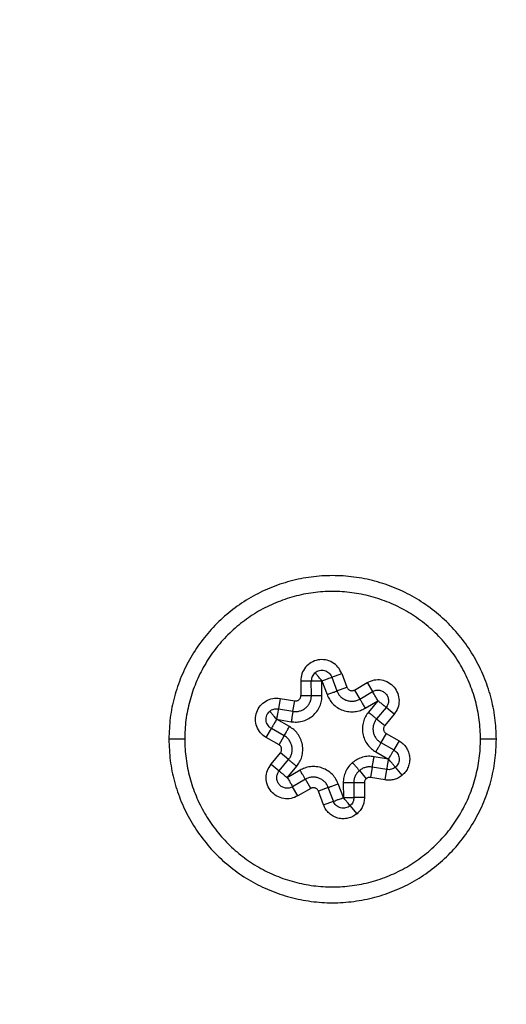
# Model space of a CAD drawing. Header units: millimetres. Extents: x 226 to 954, y 75 to 822.
# Tile 99 of 127: x 579 to 588, y 712 to 730. Entities that reach past the tile are written whole.
import ezdxf

# ---------------------------------------------------------------- set-up
doc = ezdxf.new("R2010")
doc.units = ezdxf.units.MM

msp = doc.modelspace()

# ---------------------------------------------------------------- linework, layer by layer
at = {"color": 179, "linetype": 'Continuous', "lineweight": 25}
for p, q in [((584.89, 717.784), (585.077, 717.853)), ((584.89, 717.784), (584.987, 717.521)), ((585.077, 717.853), (585.175, 717.591)), ((584.302, 717.712), (584.502, 717.713)), ((584.302, 717.712), (584.304, 717.432)), ((584.504, 717.433), (584.502, 717.713)), ((584.704, 717.434), (584.702, 717.714)), ((584.702, 717.714), (584.8, 717.452)), ((584.987, 717.521), (585.175, 717.591)), ((585.319, 717.539), (585.56, 717.681)), ((585.319, 717.539), (585.42, 717.367)), ((585.56, 717.681), (585.662, 717.508)), ((583.911, 717.379), (583.878, 717.182)), ((583.911, 717.379), (584.187, 717.332)), ((584.304, 717.432), (584.504, 717.433)), ((585.42, 717.367), (585.662, 717.508)), ((583.878, 717.182), (584.154, 717.135)), ((584.154, 717.135), (584.187, 717.332)), ((585.521, 717.194), (585.763, 717.336)), ((585.763, 717.336), (585.584, 717.12)), ((585.917, 717.208), (585.738, 716.993)), ((586.071, 717.081), (585.917, 717.208)), ((583.844, 716.985), (584.12, 716.938)), ((584.088, 716.846), (583.844, 716.985)), ((585.738, 716.993), (585.892, 716.865)), ((586.071, 717.081), (585.892, 716.865)), ((583.647, 716.637), (583.745, 716.811)), ((583.989, 716.673), (583.745, 716.811)), ((583.89, 716.499), (583.647, 716.637)), ((583.89, 716.499), (583.989, 716.673)), ((585.92, 716.714), (585.821, 716.541)), ((585.92, 716.714), (586.163, 716.576)), ((585.821, 716.541), (586.064, 716.402)), ((586.163, 716.576), (586.064, 716.402)), ((583.739, 716.132), (583.917, 716.348)), ((584.072, 716.22), (583.917, 716.348)), ((585.965, 716.228), (585.689, 716.275)), ((585.722, 716.367), (585.965, 716.228)), ((583.739, 716.132), (583.893, 716.005)), ((583.893, 716.005), (584.072, 716.22)), ((584.047, 715.877), (584.226, 716.093)), ((585.656, 716.078), (585.622, 715.881)), ((585.932, 716.031), (585.656, 716.078)), ((586.225, 715.924), (586.095, 716.076)), ((584.289, 716.019), (584.047, 715.877)), ((585.411, 716.011), (585.541, 715.858)), ((585.899, 715.834), (585.622, 715.881)), ((585.899, 715.834), (585.932, 716.031)), ((584.39, 715.846), (584.148, 715.705)), ((584.249, 715.532), (584.148, 715.705)), ((584.491, 715.674), (584.249, 715.532)), ((584.491, 715.674), (584.39, 715.846)), ((584.823, 715.692), (584.635, 715.622)), ((584.92, 715.429), (584.823, 715.692)), ((585.108, 715.499), (585.01, 715.761)), ((585.106, 715.779), (585.108, 715.499)), ((585.506, 715.782), (585.306, 715.78)), ((585.306, 715.78), (585.308, 715.5)), ((585.506, 715.782), (585.508, 715.502)), ((584.733, 715.36), (584.635, 715.622)), ((585.508, 715.502), (585.308, 715.5)), ((584.733, 715.36), (584.92, 715.429)), ((585.367, 715.194), (585.237, 715.347))]:
    msp.add_line(p, q, dxfattribs=at)
at = {"color": 8, "linetype": 'Continuous', "lineweight": 25}
for p, q in [((582.111, 716.607), (581.805, 716.607)), ((588.005, 716.607), (587.699, 716.607))]:
    msp.add_line(p, q, dxfattribs=at)
at = {"color": 179, "linetype": 'Continuous', "lineweight": 25}
for points, knots in [([(541.271, 726.7), (541.293, 726.829), (541.445, 727.697), (541.816, 729.287), (542.384, 731.452), (543.046, 733.576), (543.789, 735.659), (544.617, 737.709), (545.535, 739.736), (546.542, 741.735), (547.639, 743.701), (548.818, 745.62), (550.076, 747.488), (551.403, 749.29), (552.796, 751.025), (554.25, 752.691), (555.772, 754.296), (557.368, 755.845), (559.038, 757.336), (560.778, 758.764), (562.578, 760.118), (564.432, 761.395), (566.328, 762.586), (568.259, 763.69), (570.223, 764.708), (572.226, 765.644), (574.279, 766.501), (576.379, 767.277), (578.522, 767.968), (580.692, 768.569), (582.885, 769.078), (585.085, 769.492), (587.287, 769.812), (589.487, 770.038), (591.694, 770.18), (593.168, 770.198), (593.905, 770.207)], [0, 0, 0, 0, 0.0053022, 0.0357078, 0.0661134, 0.095976, 0.1258387, 0.1557014, 0.1855641, 0.2159697, 0.2463753, 0.2767808, 0.3071864, 0.337592, 0.3674547, 0.3973174, 0.4271801, 0.4570427, 0.4874483, 0.5178539, 0.5482595, 0.578665, 0.6090706, 0.6389333, 0.668796, 0.6986587, 0.7285214, 0.7589269, 0.7893325, 0.8197381, 0.8501437, 0.8805492, 0.9104119, 0.9402746, 0.9701373, 1, 1, 1, 1]), ([(645.178, 716.607), (645.174, 717.092), (645.166, 718.076), (645.1, 719.573), (644.989, 721.109), (644.825, 722.684), (644.609, 724.288), (644.335, 725.919), (644.001, 727.574), (643.602, 729.263), (643.158, 730.891), (642.676, 732.457), (642.163, 733.955), (641.592, 735.47), (640.959, 736.998), (640.262, 738.538), (639.513, 740.055), (638.714, 741.548), (637.867, 743.013), (636.954, 744.477), (635.974, 745.936), (634.945, 747.359), (633.869, 748.745), (632.748, 750.092), (631.563, 751.419), (630.313, 752.724), (628.999, 754.003), (627.62, 755.252), (626.177, 756.465), (624.67, 757.64), (623.1, 758.771), (621.47, 759.855), (619.781, 760.887), (618.034, 761.863), (616.233, 762.778), (614.38, 763.629), (612.48, 764.412), (610.534, 765.123), (608.548, 765.76), (606.526, 766.317), (604.472, 766.794), (602.392, 767.188), (600.289, 767.496), (598.17, 767.717), (596.04, 767.851), (593.905, 767.895), (591.769, 767.851), (589.639, 767.717), (587.521, 767.496), (585.418, 767.188), (583.337, 766.794), (581.284, 766.317), (579.261, 765.76), (577.275, 765.123), (575.33, 764.412), (573.429, 763.629), (571.577, 762.778), (569.776, 761.863), (568.029, 760.887), (566.34, 759.855), (564.709, 758.771), (563.14, 757.64), (561.633, 756.465), (560.19, 755.252), (558.811, 754.003), (557.496, 752.724), (556.247, 751.419), (555.062, 750.092), (553.941, 748.745), (552.843, 747.331), (551.774, 745.849), (550.741, 744.302), (549.784, 742.749), (548.9, 741.194), (548.086, 739.643), (547.299, 738.008), (546.548, 736.293), (545.842, 734.5), (545.22, 732.728), (544.673, 730.971), (544.199, 729.232), (543.795, 727.514), (543.458, 725.83), (543.185, 724.182), (542.972, 722.58), (542.814, 721.025), (542.707, 719.518), (542.643, 718.049), (542.635, 717.083), (542.631, 716.607)], [0, 0, 0, 0, 0.009039, 0.018334, 0.027893, 0.037722, 0.047828, 0.05803, 0.068512, 0.079278, 0.090336, 0.09995, 0.109779, 0.119827, 0.130096, 0.140586, 0.1513, 0.161607, 0.172115, 0.182823, 0.19373, 0.204835, 0.215534, 0.226408, 0.237454, 0.248671, 0.260055, 0.271602, 0.283309, 0.29517, 0.30718, 0.319334, 0.331624, 0.344044, 0.356587, 0.369244, 0.382006, 0.394865, 0.407811, 0.420835, 0.433925, 0.447072, 0.460264, 0.47349, 0.48674, 0.500001, 0.513261, 0.526511, 0.539737, 0.552929, 0.566076, 0.579166, 0.59219, 0.605136, 0.617995, 0.630757, 0.643414, 0.655957, 0.668377, 0.680667, 0.692821, 0.704831, 0.716692, 0.728399, 0.739946, 0.75133, 0.762547, 0.773594, 0.784467, 0.795166, 0.806938, 0.818487, 0.829811, 0.84091, 0.851785, 0.862435, 0.8747, 0.886658, 0.898311, 0.909664, 0.92092, 0.931875, 0.942533, 0.952903, 0.962989, 0.972626, 0.982002, 0.991125, 1, 1, 1, 1]), ([(542.81, 716.607), (542.814, 717.09), (542.822, 718.071), (542.888, 719.562), (542.999, 721.093), (543.161, 722.663), (543.378, 724.261), (543.65, 725.886), (543.983, 727.536), (544.38, 729.219), (544.823, 730.842), (545.304, 732.401), (545.814, 733.895), (546.384, 735.404), (547.014, 736.927), (547.709, 738.461), (548.455, 739.974), (549.252, 741.461), (550.096, 742.921), (551.006, 744.38), (551.982, 745.834), (553.008, 747.252), (554.08, 748.633), (555.197, 749.975), (556.378, 751.298), (557.623, 752.599), (558.933, 753.873), (560.307, 755.117), (561.745, 756.327), (563.247, 757.497), (564.811, 758.625), (566.435, 759.705), (568.119, 760.733), (569.86, 761.705), (571.654, 762.617), (573.501, 763.466), (575.395, 764.246), (577.333, 764.955), (579.312, 765.588), (581.327, 766.144), (583.374, 766.62), (585.448, 767.012), (587.543, 767.319), (589.654, 767.539), (591.777, 767.672), (593.905, 767.717), (596.033, 767.672), (598.155, 767.539), (600.267, 767.319), (602.362, 767.012), (604.435, 766.62), (606.482, 766.144), (608.497, 765.588), (610.476, 764.955), (612.415, 764.246), (614.309, 763.466), (616.155, 762.617), (617.95, 761.705), (619.691, 760.733), (621.374, 759.705), (622.999, 758.625), (624.563, 757.497), (626.064, 756.327), (627.503, 755.117), (628.877, 753.873), (630.187, 752.599), (631.432, 751.298), (632.613, 749.975), (633.729, 748.633), (634.824, 747.224), (635.889, 745.748), (636.918, 744.205), (637.872, 742.658), (638.753, 741.109), (639.564, 739.563), (640.348, 737.934), (641.097, 736.224), (641.8, 734.437), (642.42, 732.672), (642.965, 730.921), (643.437, 729.188), (643.841, 727.476), (644.176, 725.798), (644.448, 724.155), (644.66, 722.559), (644.818, 721.01), (644.924, 719.508), (644.988, 718.044), (644.996, 717.081), (645, 716.607)], [0, 0, 0, 0, 0.009039, 0.018334, 0.027893, 0.037722, 0.047828, 0.05803, 0.068512, 0.079278, 0.090336, 0.09995, 0.109779, 0.119827, 0.130096, 0.140586, 0.1513, 0.161607, 0.172115, 0.182823, 0.19373, 0.204835, 0.215534, 0.226408, 0.237454, 0.248671, 0.260055, 0.271602, 0.283309, 0.29517, 0.30718, 0.319334, 0.331624, 0.344044, 0.356587, 0.369244, 0.382006, 0.394865, 0.407811, 0.420835, 0.433925, 0.447072, 0.460264, 0.47349, 0.48674, 0.500001, 0.513261, 0.526511, 0.539737, 0.552929, 0.566076, 0.579166, 0.59219, 0.605136, 0.617995, 0.630757, 0.643414, 0.655957, 0.668377, 0.680667, 0.692821, 0.704831, 0.716692, 0.728399, 0.739946, 0.75133, 0.762547, 0.773594, 0.784467, 0.795166, 0.806938, 0.818487, 0.829811, 0.84091, 0.851785, 0.862435, 0.8747, 0.886658, 0.898311, 0.909664, 0.92092, 0.931875, 0.942533, 0.952903, 0.962989, 0.972626, 0.982002, 0.991125, 1, 1, 1, 1]), ([(552.027, 757.703), (543.932, 749.454), (538.453, 738.997), (534.104, 716.296), (535.33, 704.554), (544.276, 683.241), (551.797, 674.142), (571.047, 661.346), (582.348, 657.932), (593.905, 657.932)], [0, 0, 0, 0, 0.25, 0.25, 0.5, 0.5, 0.75, 0.75, 1, 1, 1, 1]), ([(593.905, 658.107), (582.395, 658.107), (571.139, 661.503), (551.96, 674.235), (544.461, 683.289), (535.524, 704.505), (534.285, 716.196), (538.573, 738.813), (544.007, 749.239), (552.048, 757.475)], [0, 0, 0, 0, 0.25, 0.25, 0.5, 0.5, 0.75, 0.75, 1, 1, 1, 1]), ([(633.127, 716.607), (633.123, 717.022), (633.115, 717.865), (633.051, 719.148), (632.944, 720.47), (632.786, 721.828), (632.573, 723.223), (632.302, 724.652), (631.967, 726.114), (631.578, 727.553), (631.139, 728.964), (630.652, 730.344), (630.1, 731.741), (629.478, 733.152), (628.787, 734.563), (628.025, 735.972), (627.192, 737.373), (626.279, 738.77), (625.316, 740.114), (624.308, 741.403), (623.262, 742.634), (622.144, 743.843), (620.956, 745.024), (619.696, 746.173), (618.365, 747.284), (616.964, 748.35), (615.496, 749.367), (613.961, 750.329), (612.453, 751.179), (610.985, 751.926), (609.568, 752.577), (608.114, 753.176), (606.626, 753.72), (605.106, 754.206), (603.559, 754.633), (601.988, 754.998), (600.397, 755.299), (598.789, 755.535), (597.168, 755.704), (595.538, 755.806), (593.905, 755.84), (592.271, 755.806), (590.642, 755.704), (589.021, 755.535), (587.413, 755.299), (585.821, 754.998), (584.25, 754.633), (582.703, 754.206), (581.184, 753.72), (579.696, 753.176), (578.242, 752.577), (576.825, 751.926), (575.357, 751.179), (573.849, 750.329), (572.314, 749.367), (570.845, 748.35), (569.445, 747.284), (568.114, 746.173), (566.854, 745.024), (565.665, 743.843), (564.548, 742.634), (563.501, 741.403), (562.487, 740.106), (561.513, 738.745), (560.586, 737.323), (559.741, 735.896), (558.975, 734.47), (558.289, 733.059), (557.679, 731.665), (557.139, 730.294), (556.663, 728.939), (556.229, 727.544), (555.843, 726.114), (555.508, 724.652), (555.236, 723.223), (555.024, 721.828), (554.866, 720.47), (554.759, 719.148), (554.695, 717.865), (554.687, 717.022), (554.683, 716.607)], [0, 0, 0, 0, 0.010105, 0.02053, 0.031285, 0.04238, 0.053823, 0.065625, 0.077793, 0.090336, 0.101898, 0.113772, 0.125962, 0.13847, 0.1513, 0.164215, 0.177443, 0.190983, 0.204834, 0.217694, 0.230804, 0.244163, 0.257764, 0.271601, 0.285667, 0.299955, 0.314454, 0.329153, 0.344042, 0.356584, 0.369241, 0.382004, 0.394863, 0.40781, 0.420833, 0.433924, 0.447071, 0.460263, 0.47349, 0.486739, 0.5, 0.513261, 0.52651, 0.539737, 0.552929, 0.566076, 0.579167, 0.59219, 0.605137, 0.617996, 0.630759, 0.643416, 0.655958, 0.670847, 0.685546, 0.700045, 0.714333, 0.728399, 0.742236, 0.755837, 0.769196, 0.782306, 0.795166, 0.809265, 0.823043, 0.836497, 0.849627, 0.862434, 0.874699, 0.886657, 0.898311, 0.909664, 0.922207, 0.934375, 0.946177, 0.95762, 0.968715, 0.97947, 0.989895, 1, 1, 1, 1]), ([(555.004, 716.607), (555.008, 717.018), (555.016, 717.854), (555.079, 719.128), (555.186, 720.438), (555.342, 721.785), (555.553, 723.169), (555.822, 724.586), (556.154, 726.036), (556.54, 727.463), (556.976, 728.863), (557.459, 730.232), (558.007, 731.617), (558.624, 733.016), (559.309, 734.416), (560.064, 735.813), (560.891, 737.203), (561.796, 738.588), (562.751, 739.921), (563.751, 741.199), (564.788, 742.42), (565.897, 743.619), (567.076, 744.791), (568.325, 745.931), (569.645, 747.032), (571.034, 748.09), (572.491, 749.099), (574.013, 750.053), (575.598, 750.947), (577.243, 751.774), (578.943, 752.531), (580.694, 753.211), (582.491, 753.811), (584.226, 754.297), (585.888, 754.683), (587.466, 754.982), (589.061, 755.216), (590.669, 755.383), (592.285, 755.485), (593.905, 755.518), (595.525, 755.485), (597.141, 755.383), (598.748, 755.216), (600.344, 754.982), (601.922, 754.683), (603.583, 754.297), (605.318, 753.811), (607.116, 753.211), (608.867, 752.531), (610.567, 751.774), (612.211, 750.947), (613.796, 750.053), (615.319, 749.099), (616.775, 748.09), (618.164, 747.032), (619.484, 745.931), (620.734, 744.791), (621.913, 743.619), (623.021, 742.42), (624.059, 741.199), (625.065, 739.913), (626.031, 738.564), (626.951, 737.153), (627.789, 735.738), (628.548, 734.324), (629.229, 732.924), (629.834, 731.542), (630.369, 730.182), (630.841, 728.838), (631.272, 727.455), (631.655, 726.036), (631.987, 724.586), (632.257, 723.169), (632.467, 721.785), (632.624, 720.438), (632.73, 719.128), (632.794, 717.854), (632.802, 717.018), (632.805, 716.607)], [0, 0, 0, 0, 0.010105, 0.02053, 0.031285, 0.04238, 0.053824, 0.065625, 0.077794, 0.090336, 0.101899, 0.113773, 0.125962, 0.138471, 0.1513, 0.164216, 0.177444, 0.190984, 0.204835, 0.217695, 0.230806, 0.244164, 0.257765, 0.271602, 0.285669, 0.299956, 0.314455, 0.329155, 0.344043, 0.359108, 0.374335, 0.389709, 0.405214, 0.420833, 0.433924, 0.447071, 0.460263, 0.473489, 0.486739, 0.5, 0.513261, 0.526511, 0.539737, 0.552929, 0.566076, 0.579167, 0.594786, 0.610291, 0.625665, 0.640892, 0.655957, 0.670845, 0.685545, 0.700044, 0.714331, 0.728398, 0.742235, 0.755836, 0.769195, 0.782305, 0.795165, 0.809265, 0.823042, 0.836496, 0.849627, 0.862433, 0.874699, 0.886657, 0.89831, 0.909664, 0.922206, 0.934375, 0.946176, 0.95762, 0.968715, 0.97947, 0.989895, 1, 1, 1, 1]), ([(588.005, 716.607), (588, 716.742), (587.989, 717.012), (587.907, 717.411), (587.777, 717.796), (587.597, 718.161), (587.371, 718.499), (587.103, 718.805), (586.797, 719.073), (586.459, 719.299), (586.095, 719.479), (585.709, 719.609), (585.311, 719.689), (584.905, 719.715), (584.499, 719.689), (584.1, 719.609), (583.715, 719.479), (583.35, 719.299), (583.012, 719.073), (582.707, 718.805), (582.438, 718.499), (582.213, 718.161), (582.032, 717.796), (581.903, 717.411), (581.82, 717.012), (581.81, 716.742), (581.805, 716.607)], [0, 0, 0, 0, 0.041667, 0.083333, 0.125, 0.166667, 0.208333, 0.25, 0.291667, 0.333333, 0.375, 0.416667, 0.458333, 0.5, 0.541667, 0.583333, 0.625, 0.666667, 0.708333, 0.75, 0.791667, 0.833333, 0.875, 0.916667, 0.958333, 1, 1, 1, 1]), ([(586.719, 714.473), (586.809, 714.556), (586.989, 714.721), (587.215, 715.011), (587.404, 715.326), (587.55, 715.663), (587.65, 716.017), (587.704, 716.38), (587.709, 716.747), (587.667, 717.112), (587.577, 717.468), (587.442, 717.81), (587.263, 718.131), (587.044, 718.425), (586.788, 718.689), (586.5, 718.917), (586.185, 719.106), (585.848, 719.251), (585.495, 719.352), (585.131, 719.405), (584.764, 719.411), (584.399, 719.369), (584.043, 719.279), (583.702, 719.143), (583.379, 718.967), (583.187, 718.815), (583.091, 718.74)], [0, 0, 0, 0, 0.041667, 0.083333, 0.125, 0.166667, 0.208333, 0.25, 0.291667, 0.333333, 0.375, 0.416667, 0.458333, 0.5, 0.541667, 0.583333, 0.625, 0.666667, 0.708333, 0.75, 0.791667, 0.833333, 0.875, 0.916667, 0.958333, 1, 1, 1, 1]), ([(583.091, 718.74), (583.001, 718.657), (582.821, 718.492), (582.595, 718.202), (582.406, 717.887), (582.26, 717.55), (582.159, 717.196), (582.106, 716.833), (582.1, 716.466), (582.143, 716.101), (582.232, 715.745), (582.368, 715.403), (582.546, 715.082), (582.766, 714.788), (583.021, 714.524), (583.309, 714.296), (583.624, 714.107), (583.962, 713.962), (584.315, 713.861), (584.678, 713.808), (585.046, 713.802), (585.41, 713.844), (585.767, 713.934), (586.108, 714.07), (586.43, 714.247), (586.622, 714.398), (586.719, 714.473)], [0, 0, 0, 0, 0.041667, 0.083333, 0.125, 0.166667, 0.208333, 0.25, 0.291667, 0.333333, 0.375, 0.416667, 0.458333, 0.5, 0.541667, 0.583333, 0.625, 0.666667, 0.708333, 0.75, 0.791667, 0.833333, 0.875, 0.916667, 0.958333, 1, 1, 1, 1]), ([(585.077, 717.853), (585.056, 717.895), (585.015, 717.979), (584.903, 718.069), (584.771, 718.117), (584.629, 718.116), (584.496, 718.066), (584.388, 717.974), (584.315, 717.851), (584.307, 717.758), (584.302, 717.712)], [0, 0, 0, 0, 0.125, 0.25, 0.375, 0.5, 0.625, 0.75, 0.875, 1, 1, 1, 1]), ([(584.573, 717.867), (584.585, 717.876), (584.611, 717.895), (584.657, 717.911), (584.705, 717.916), (584.753, 717.91), (584.798, 717.892), (584.837, 717.864), (584.87, 717.828), (584.883, 717.798), (584.89, 717.784)], [0, 0, 0, 0, 0.125, 0.25, 0.375, 0.499999, 0.625001, 0.75, 0.875, 1, 1, 1, 1]), ([(584.573, 717.867), (584.562, 717.856), (584.541, 717.836), (584.519, 717.798), (584.505, 717.757), (584.503, 717.727), (584.502, 717.713)], [0, 0, 0, 0, 0.25, 0.499999, 0.749999, 1, 1, 1, 1]), ([(584.702, 717.714), (584.692, 717.726), (584.672, 717.749), (584.64, 717.787), (584.612, 717.82), (584.592, 717.843), (584.581, 717.857), (584.575, 717.863), (584.573, 717.866), (584.572, 717.866), (584.573, 717.867), (584.573, 717.867), (584.573, 717.867)], [0, 0, 0, 0, 0.151389, 0.288866, 0.499467, 0.652767, 0.759536, 0.883083, 0.942432, 0.97135, 0.991231, 1, 1, 1, 1]), ([(584.702, 717.714), (584.727, 717.723), (584.776, 717.742), (584.838, 717.765), (584.881, 717.781), (584.887, 717.783), (584.89, 717.784)], [0, 0, 0, 0, 0.250001, 0.499985, 0.749969, 1, 1, 1, 1]), ([(585.56, 717.681), (585.603, 717.7), (585.688, 717.739), (585.831, 717.738), (585.964, 717.691), (586.074, 717.6), (586.145, 717.478), (586.17, 717.339), (586.149, 717.197), (586.097, 717.12), (586.071, 717.081)], [0, 0, 0, 0, 0.125, 0.249999, 0.375, 0.5, 0.625, 0.75, 0.875, 1, 1, 1, 1]), ([(584.502, 717.713), (584.505, 717.713), (584.511, 717.713), (584.557, 717.713), (584.623, 717.714), (584.676, 717.714), (584.702, 717.714)], [0, 0, 0, 0, 0.2500302, 0.5000147, 0.7499995, 1, 1, 1, 1]), ([(585.175, 717.591), (585.178, 717.584), (585.183, 717.571), (585.198, 717.554), (585.215, 717.54), (585.234, 717.531), (585.256, 717.526), (585.278, 717.525), (585.299, 717.53), (585.312, 717.536), (585.319, 717.539)], [0, 0, 0, 0, 0.125001, 0.250002, 0.374999, 0.499999, 0.625001, 0.75, 0.875002, 1, 1, 1, 1]), ([(585.662, 717.508), (585.683, 717.518), (585.725, 717.538), (585.797, 717.537), (585.864, 717.513), (585.918, 717.468), (585.954, 717.407), (585.967, 717.337), (585.956, 717.267), (585.93, 717.228), (585.917, 717.208)], [0, 0, 0, 0, 0.125, 0.2500005, 0.3750005, 0.5000001, 0.625, 0.7500002, 0.8750004, 1, 1, 1, 1]), ([(583.647, 716.637), (583.608, 716.664), (583.532, 716.718), (583.462, 716.843), (583.436, 716.982), (583.46, 717.122), (583.53, 717.245), (583.638, 717.336), (583.771, 717.388), (583.864, 717.382), (583.911, 717.379)], [0, 0, 0, 0, 0.125, 0.25, 0.375, 0.5, 0.625, 0.75, 0.875, 1, 1, 1, 1]), ([(584.154, 717.135), (584.176, 717.133), (584.219, 717.128), (584.284, 717.14), (584.345, 717.164), (584.4, 717.201), (584.445, 717.248), (584.479, 717.305), (584.5, 717.367), (584.503, 717.411), (584.504, 717.433)], [0, 0, 0, 0, 0.125, 0.25, 0.375, 0.5, 0.625, 0.75, 0.875, 1, 1, 1, 1]), ([(584.187, 717.332), (584.194, 717.332), (584.209, 717.33), (584.231, 717.334), (584.251, 717.342), (584.269, 717.354), (584.284, 717.37), (584.296, 717.389), (584.303, 717.41), (584.304, 717.424), (584.304, 717.432)], [0, 0, 0, 0, 0.1249982, 0.2499972, 0.3749984, 0.4999989, 0.6250003, 0.7500005, 0.8749995, 1, 1, 1, 1]), ([(584.504, 717.433), (584.507, 717.433), (584.512, 717.433), (584.546, 717.433), (584.563, 717.433)], [0, 0, 0, 0, 0.500048, 1, 1, 1, 1]), ([(584.528, 717.05), (584.556, 717.077), (584.611, 717.13), (584.665, 717.229), (584.699, 717.332), (584.702, 717.401), (584.704, 717.434)], [0, 0, 0, 0, 0.2659098, 0.5248738, 0.7709746, 1, 1, 1, 1]), ([(584.563, 717.433), (584.583, 717.433), (584.624, 717.434), (584.677, 717.434), (584.704, 717.434)], [0, 0, 0, 0, 0.499984, 1, 1, 1, 1]), ([(584.8, 717.452), (584.824, 717.461), (584.873, 717.479), (584.935, 717.502), (584.979, 717.518), (584.984, 717.52), (584.987, 717.521)], [0, 0, 0, 0, 0.250001, 0.499985, 0.749969, 1, 1, 1, 1]), ([(584.8, 717.452), (584.813, 717.421), (584.841, 717.358), (584.908, 717.274), (584.995, 717.202), (585.099, 717.151), (585.212, 717.124), (585.324, 717.125), (585.43, 717.148), (585.491, 717.179), (585.521, 717.194)], [0, 0, 0, 0, 0.114513, 0.237563, 0.367045, 0.5, 0.632955, 0.762436, 0.885487, 1, 1, 1, 1]), ([(584.987, 717.521), (584.996, 717.501), (585.014, 717.461), (585.056, 717.411), (585.107, 717.37), (585.167, 717.341), (585.231, 717.326), (585.297, 717.325), (585.361, 717.337), (585.4, 717.357), (585.42, 717.367)], [0, 0, 0, 0, 0.125, 0.25, 0.375, 0.500001, 0.625001, 0.749999, 0.875, 1, 1, 1, 1]), ([(585.42, 717.367), (585.422, 717.364), (585.425, 717.359), (585.448, 717.319), (585.481, 717.262), (585.508, 717.217), (585.521, 717.194)], [0, 0, 0, 0, 0.250031, 0.500015, 0.75, 1, 1, 1, 1]), ([(585.763, 717.336), (585.749, 717.359), (585.723, 717.404), (585.689, 717.461), (585.666, 717.501), (585.663, 717.506), (585.662, 717.508)], [0, 0, 0, 0, 0.25, 0.499985, 0.749969, 1, 1, 1, 1]), ([(583.715, 717.137), (583.726, 717.146), (583.75, 717.163), (583.791, 717.179), (583.834, 717.187), (583.863, 717.183), (583.878, 717.182)], [0, 0, 0, 0, 0.250001, 0.499999, 0.750003, 1, 1, 1, 1]), ([(583.878, 717.182), (583.877, 717.179), (583.876, 717.173), (583.868, 717.127), (583.857, 717.062), (583.849, 717.011), (583.844, 716.985)], [0, 0, 0, 0, 0.250031, 0.500015, 0.75, 1, 1, 1, 1]), ([(585.917, 717.208), (585.914, 717.21), (585.91, 717.214), (585.874, 717.244), (585.823, 717.286), (585.783, 717.319), (585.763, 717.336)], [0, 0, 0, 0, 0.250031, 0.500014, 0.749998, 1, 1, 1, 1]), ([(583.745, 716.811), (583.732, 716.82), (583.705, 716.838), (583.675, 716.875), (583.653, 716.919), (583.643, 716.966), (583.644, 717.014), (583.657, 717.061), (583.68, 717.104), (583.703, 717.126), (583.715, 717.137)], [0, 0, 0, 0, 0.125, 0.249999, 0.374999, 0.499999, 0.625, 0.75, 0.874999, 1, 1, 1, 1]), ([(583.715, 717.137), (583.716, 717.135), (583.719, 717.132), (583.734, 717.114), (583.754, 717.091), (583.782, 717.058), (583.814, 717.02), (583.834, 716.997), (583.844, 716.985)], [0, 0, 0, 0, 0.239422, 0.346125, 0.49985, 0.71056, 0.84827, 1, 1, 1, 1]), ([(583.844, 716.985), (583.831, 716.962), (583.805, 716.916), (583.773, 716.859), (583.75, 716.819), (583.747, 716.814), (583.745, 716.811)], [0, 0, 0, 0, 0.25, 0.499985, 0.749969, 1, 1, 1, 1]), ([(584.154, 717.135), (584.153, 717.132), (584.153, 717.128), (584.148, 717.104), (584.144, 717.078), (584.139, 717.047), (584.131, 717.001), (584.125, 716.963), (584.12, 716.938)], [0, 0, 0, 0, 0.239477, 0.368377, 0.50001, 0.631637, 0.76055, 1, 1, 1, 1]), ([(584.12, 716.938), (584.153, 716.934), (584.222, 716.927), (584.329, 716.943), (584.435, 716.981), (584.497, 717.027), (584.528, 717.05)], [0, 0, 0, 0, 0.229027, 0.475127, 0.734092, 1, 1, 1, 1]), ([(585.584, 717.12), (585.564, 717.093), (585.523, 717.038), (585.484, 716.937), (585.465, 716.826), (585.473, 716.711), (585.507, 716.6), (585.564, 716.502), (585.636, 716.423), (585.694, 716.385), (585.722, 716.367)], [0, 0, 0, 0, 0.114513, 0.237563, 0.367045, 0.5, 0.632954, 0.762436, 0.885487, 1, 1, 1, 1]), ([(585.584, 717.12), (585.604, 717.104), (585.645, 717.07), (585.696, 717.028), (585.731, 716.998), (585.736, 716.995), (585.738, 716.993)], [0, 0, 0, 0, 0.250002, 0.499986, 0.749969, 1, 1, 1, 1]), ([(585.738, 716.993), (585.725, 716.975), (585.7, 716.94), (585.677, 716.878), (585.667, 716.813), (585.672, 716.747), (585.691, 716.684), (585.723, 716.626), (585.766, 716.577), (585.803, 716.553), (585.821, 716.541)], [0, 0, 0, 0, 0.125, 0.25, 0.375, 0.5, 0.625, 0.75, 0.874999, 1, 1, 1, 1]), ([(583.989, 716.673), (583.99, 716.675), (583.993, 716.68), (584.016, 716.721), (584.049, 716.778), (584.075, 716.824), (584.088, 716.846)], [0, 0, 0, 0, 0.250031, 0.500015, 0.75, 1, 1, 1, 1]), ([(584.226, 716.093), (584.245, 716.12), (584.286, 716.175), (584.326, 716.276), (584.344, 716.387), (584.337, 716.503), (584.303, 716.613), (584.246, 716.711), (584.174, 716.791), (584.116, 716.828), (584.088, 716.846)], [0, 0, 0, 0, 0.114513, 0.237563, 0.367045, 0.5, 0.632954, 0.762436, 0.885487, 1, 1, 1, 1]), ([(585.892, 716.865), (585.888, 716.859), (585.879, 716.847), (585.872, 716.827), (585.868, 716.805), (585.87, 716.783), (585.876, 716.762), (585.887, 716.743), (585.901, 716.726), (585.914, 716.718), (585.92, 716.714)], [0, 0, 0, 0, 0.125001, 0.25, 0.375, 0.500001, 0.625001, 0.750001, 0.875001, 1, 1, 1, 1]), ([(542.631, 716.607), (542.635, 716.121), (542.643, 715.137), (542.71, 713.64), (542.821, 712.104), (542.984, 710.529), (543.201, 708.925), (543.475, 707.294), (543.808, 705.639), (544.207, 703.951), (544.652, 702.322), (545.134, 700.757), (545.646, 699.258), (546.218, 697.743), (546.851, 696.215), (547.548, 694.675), (548.297, 693.158), (549.096, 691.665), (549.943, 690.2), (550.856, 688.736), (551.835, 687.277), (552.865, 685.854), (553.941, 684.468), (555.062, 683.122), (556.247, 681.794), (557.496, 680.489), (558.811, 679.21), (560.19, 677.962), (561.633, 676.748), (563.14, 675.573), (564.709, 674.442), (566.34, 673.358), (568.029, 672.326), (569.776, 671.35), (571.577, 670.435), (573.429, 669.584), (575.33, 668.801), (577.275, 668.09), (579.261, 667.454), (581.284, 666.896), (583.337, 666.419), (585.418, 666.025), (587.521, 665.717), (589.639, 665.496), (591.769, 665.363), (593.905, 665.318), (596.04, 665.363), (598.17, 665.496), (600.289, 665.717), (602.392, 666.025), (604.472, 666.419), (606.526, 666.896), (608.548, 667.454), (610.534, 668.09), (612.48, 668.801), (614.38, 669.584), (616.233, 670.435), (618.034, 671.35), (619.781, 672.326), (621.47, 673.358), (623.1, 674.442), (624.67, 675.573), (626.177, 676.748), (627.62, 677.962), (628.999, 679.21), (630.313, 680.489), (631.563, 681.794), (632.748, 683.122), (633.869, 684.468), (634.967, 685.882), (636.036, 687.364), (637.068, 688.911), (638.026, 690.464), (638.91, 692.019), (639.723, 693.57), (640.511, 695.205), (641.262, 696.921), (641.968, 698.713), (642.59, 700.485), (643.136, 702.242), (643.61, 703.981), (644.015, 705.699), (644.352, 707.383), (644.625, 709.032), (644.838, 710.633), (644.996, 712.188), (645.102, 713.695), (645.167, 715.164), (645.175, 716.13), (645.178, 716.607)], [0, 0, 0, 0, 0.009039, 0.018334, 0.027893, 0.037722, 0.047828, 0.05803, 0.068512, 0.079278, 0.090336, 0.09995, 0.109779, 0.119827, 0.130096, 0.140586, 0.1513, 0.161607, 0.172115, 0.182823, 0.19373, 0.204835, 0.215534, 0.226408, 0.237454, 0.248671, 0.260055, 0.271602, 0.283309, 0.29517, 0.30718, 0.319334, 0.331624, 0.344044, 0.356587, 0.369244, 0.382006, 0.394865, 0.407811, 0.420835, 0.433925, 0.447072, 0.460264, 0.47349, 0.48674, 0.500001, 0.513261, 0.526511, 0.539737, 0.552929, 0.566076, 0.579166, 0.59219, 0.605136, 0.617995, 0.630757, 0.643414, 0.655957, 0.668377, 0.680667, 0.692821, 0.704831, 0.716692, 0.728399, 0.739946, 0.75133, 0.762547, 0.773594, 0.784467, 0.795166, 0.806938, 0.818487, 0.829811, 0.84091, 0.851785, 0.862435, 0.8747, 0.886658, 0.898311, 0.909664, 0.92092, 0.931875, 0.942533, 0.952903, 0.962989, 0.972626, 0.982002, 0.991125, 1, 1, 1, 1]), ([(645, 716.607), (644.996, 716.123), (644.988, 715.142), (644.921, 713.651), (644.811, 712.12), (644.648, 710.55), (644.432, 708.952), (644.159, 707.327), (643.827, 705.677), (643.429, 703.995), (642.986, 702.372), (642.506, 700.812), (641.995, 699.318), (641.426, 697.809), (640.795, 696.286), (640.101, 694.752), (639.354, 693.239), (638.558, 691.752), (637.714, 690.292), (636.804, 688.833), (635.828, 687.379), (634.802, 685.961), (633.729, 684.58), (632.613, 683.238), (631.432, 681.915), (630.187, 680.614), (628.877, 679.34), (627.503, 678.096), (626.064, 676.887), (624.563, 675.716), (622.999, 674.589), (621.374, 673.509), (619.691, 672.48), (617.95, 671.508), (616.155, 670.596), (614.309, 669.747), (612.415, 668.967), (610.476, 668.258), (608.497, 667.625), (606.482, 667.069), (604.435, 666.594), (602.362, 666.201), (600.267, 665.894), (598.155, 665.674), (596.033, 665.541), (593.905, 665.497), (591.777, 665.541), (589.654, 665.674), (587.543, 665.894), (585.448, 666.201), (583.374, 666.594), (581.327, 667.069), (579.312, 667.625), (577.333, 668.258), (575.395, 668.967), (573.501, 669.747), (571.654, 670.596), (569.86, 671.508), (568.119, 672.48), (566.435, 673.509), (564.811, 674.589), (563.247, 675.716), (561.745, 676.887), (560.307, 678.096), (558.933, 679.34), (557.623, 680.614), (556.378, 681.915), (555.197, 683.238), (554.08, 684.58), (552.986, 685.989), (551.92, 687.465), (550.891, 689.008), (549.937, 690.555), (549.056, 692.104), (548.246, 693.651), (547.461, 695.28), (546.712, 696.989), (546.009, 698.776), (545.389, 700.541), (544.845, 702.292), (544.372, 704.025), (543.969, 705.737), (543.634, 707.415), (543.361, 709.058), (543.149, 710.654), (542.992, 712.203), (542.885, 713.705), (542.821, 715.169), (542.813, 716.132), (542.81, 716.607)], [0, 0, 0, 0, 0.009039, 0.018334, 0.027893, 0.037722, 0.047828, 0.05803, 0.068512, 0.079278, 0.090336, 0.09995, 0.109779, 0.119827, 0.130096, 0.140586, 0.1513, 0.161607, 0.172115, 0.182823, 0.19373, 0.204835, 0.215534, 0.226408, 0.237454, 0.248671, 0.260055, 0.271602, 0.283309, 0.29517, 0.30718, 0.319334, 0.331624, 0.344044, 0.356587, 0.369244, 0.382006, 0.394865, 0.407811, 0.420835, 0.433925, 0.447072, 0.460264, 0.47349, 0.48674, 0.500001, 0.513261, 0.526511, 0.539737, 0.552929, 0.566076, 0.579166, 0.59219, 0.605136, 0.617995, 0.630757, 0.643414, 0.655957, 0.668377, 0.680667, 0.692821, 0.704831, 0.716692, 0.728399, 0.739946, 0.75133, 0.762547, 0.773594, 0.784467, 0.795166, 0.806938, 0.818487, 0.829811, 0.84091, 0.851785, 0.862435, 0.8747, 0.886658, 0.898311, 0.909664, 0.92092, 0.931875, 0.942533, 0.952903, 0.962989, 0.972626, 0.982002, 0.991125, 1, 1, 1, 1]), ([(554.683, 716.607), (554.687, 716.192), (554.695, 715.348), (554.759, 714.065), (554.866, 712.743), (555.024, 711.385), (555.236, 709.99), (555.508, 708.561), (555.843, 707.099), (556.232, 705.66), (556.671, 704.249), (557.157, 702.869), (557.71, 701.472), (558.332, 700.061), (559.023, 698.65), (559.784, 697.241), (560.618, 695.84), (561.531, 694.443), (562.494, 693.099), (563.501, 691.81), (564.548, 690.579), (565.665, 689.371), (566.854, 688.189), (568.114, 687.04), (569.445, 685.93), (570.845, 684.863), (572.314, 683.846), (573.849, 682.884), (575.357, 682.034), (576.825, 681.288), (578.242, 680.636), (579.696, 680.037), (581.184, 679.493), (582.703, 679.007), (584.25, 678.58), (585.821, 678.215), (587.413, 677.914), (589.021, 677.679), (590.642, 677.509), (592.271, 677.407), (593.905, 677.373), (595.538, 677.407), (597.168, 677.509), (598.789, 677.679), (600.397, 677.914), (601.988, 678.215), (603.559, 678.58), (605.106, 679.007), (606.626, 679.493), (608.114, 680.037), (609.568, 680.636), (610.985, 681.288), (612.453, 682.034), (613.961, 682.884), (615.496, 683.846), (616.964, 684.863), (618.365, 685.93), (619.696, 687.04), (620.956, 688.189), (622.144, 689.371), (623.262, 690.579), (624.308, 691.81), (625.322, 693.107), (626.297, 694.468), (627.224, 695.891), (628.069, 697.317), (628.835, 698.743), (629.521, 700.154), (630.131, 701.548), (630.671, 702.919), (631.147, 704.274), (631.58, 705.669), (631.967, 707.099), (632.302, 708.561), (632.573, 709.99), (632.786, 711.385), (632.944, 712.743), (633.051, 714.065), (633.115, 715.348), (633.123, 716.192), (633.127, 716.607)], [0, 0, 0, 0, 0.010105, 0.02053, 0.031285, 0.04238, 0.053823, 0.065625, 0.077793, 0.090336, 0.101898, 0.113772, 0.125962, 0.13847, 0.1513, 0.164215, 0.177443, 0.190983, 0.204834, 0.217694, 0.230804, 0.244163, 0.257764, 0.271601, 0.285667, 0.299955, 0.314454, 0.329153, 0.344042, 0.356584, 0.369241, 0.382004, 0.394863, 0.40781, 0.420833, 0.433924, 0.447071, 0.460263, 0.47349, 0.486739, 0.5, 0.513261, 0.52651, 0.539737, 0.552929, 0.566076, 0.579167, 0.59219, 0.605137, 0.617996, 0.630759, 0.643416, 0.655958, 0.670847, 0.685546, 0.700045, 0.714333, 0.728399, 0.742236, 0.755837, 0.769196, 0.782306, 0.795166, 0.809265, 0.823043, 0.836497, 0.849627, 0.862434, 0.874699, 0.886657, 0.898311, 0.909664, 0.922207, 0.934375, 0.946177, 0.95762, 0.968715, 0.97947, 0.989895, 1, 1, 1, 1]), ([(632.805, 716.607), (632.802, 716.195), (632.794, 715.359), (632.73, 714.086), (632.624, 712.775), (632.467, 711.428), (632.257, 710.044), (631.987, 708.627), (631.655, 707.177), (631.269, 705.75), (630.833, 704.351), (630.351, 702.982), (629.803, 701.596), (629.186, 700.197), (628.501, 698.797), (627.746, 697.4), (626.919, 696.01), (626.014, 694.625), (625.059, 693.292), (624.059, 692.014), (623.021, 690.793), (621.913, 689.594), (620.734, 688.422), (619.484, 687.282), (618.164, 686.181), (616.775, 685.123), (615.319, 684.114), (613.796, 683.16), (612.211, 682.267), (610.567, 681.439), (608.867, 680.682), (607.116, 680.002), (605.318, 679.402), (603.583, 678.916), (601.922, 678.53), (600.344, 678.231), (598.748, 677.998), (597.141, 677.83), (595.525, 677.729), (593.905, 677.695), (592.285, 677.729), (590.669, 677.83), (589.061, 677.998), (587.466, 678.231), (585.888, 678.53), (584.226, 678.916), (582.491, 679.402), (580.694, 680.002), (578.943, 680.682), (577.243, 681.439), (575.598, 682.267), (574.013, 683.16), (572.491, 684.114), (571.034, 685.123), (569.645, 686.181), (568.325, 687.282), (567.076, 688.422), (565.897, 689.594), (564.788, 690.793), (563.751, 692.014), (562.745, 693.3), (561.779, 694.649), (560.859, 696.06), (560.021, 697.475), (559.261, 698.889), (558.581, 700.289), (557.976, 701.671), (557.44, 703.031), (556.968, 704.375), (556.538, 705.758), (556.154, 707.177), (555.822, 708.627), (555.553, 710.044), (555.342, 711.428), (555.186, 712.775), (555.079, 714.086), (555.016, 715.359), (555.008, 716.195), (555.004, 716.607)], [0, 0, 0, 0, 0.010105, 0.02053, 0.031285, 0.04238, 0.053824, 0.065625, 0.077794, 0.090336, 0.101899, 0.113773, 0.125962, 0.138471, 0.1513, 0.164216, 0.177444, 0.190984, 0.204835, 0.217695, 0.230806, 0.244164, 0.257765, 0.271602, 0.285669, 0.299956, 0.314455, 0.329155, 0.344043, 0.359108, 0.374335, 0.389709, 0.405214, 0.420833, 0.433924, 0.447071, 0.460263, 0.473489, 0.486739, 0.5, 0.513261, 0.526511, 0.539737, 0.552929, 0.566076, 0.579167, 0.594786, 0.610291, 0.625665, 0.640892, 0.655957, 0.670845, 0.685545, 0.700044, 0.714331, 0.728398, 0.742235, 0.755836, 0.769195, 0.782305, 0.795165, 0.809265, 0.823042, 0.836496, 0.849627, 0.862433, 0.874699, 0.886657, 0.89831, 0.909664, 0.922206, 0.934375, 0.946176, 0.95762, 0.968715, 0.97947, 0.989895, 1, 1, 1, 1]), ([(581.805, 716.607), (581.81, 716.471), (581.82, 716.201), (581.903, 715.802), (582.032, 715.417), (582.213, 715.052), (582.438, 714.714), (582.707, 714.408), (583.012, 714.14), (583.35, 713.914), (583.715, 713.734), (584.1, 713.604), (584.499, 713.524), (584.905, 713.498), (585.311, 713.524), (585.709, 713.604), (586.095, 713.734), (586.459, 713.914), (586.797, 714.14), (587.103, 714.408), (587.371, 714.714), (587.597, 715.052), (587.777, 715.417), (587.907, 715.802), (587.989, 716.201), (588, 716.471), (588.005, 716.607)], [0, 0, 0, 0, 0.0416667, 0.0833333, 0.125, 0.1666667, 0.2083333, 0.25, 0.2916667, 0.3333334, 0.375, 0.4166667, 0.4583333, 0.5, 0.5416667, 0.5833334, 0.625, 0.6666667, 0.7083333, 0.75, 0.7916667, 0.8333333, 0.875, 0.9166667, 0.9583333, 1, 1, 1, 1]), ([(584.072, 716.22), (584.084, 716.238), (584.11, 716.273), (584.133, 716.335), (584.143, 716.4), (584.138, 716.466), (584.119, 716.529), (584.087, 716.587), (584.044, 716.637), (584.007, 716.661), (583.989, 716.673)], [0, 0, 0, 0, 0.124999, 0.25, 0.375, 0.5, 0.625, 0.75, 0.875, 1, 1, 1, 1]), ([(583.917, 716.348), (583.922, 716.354), (583.93, 716.366), (583.938, 716.386), (583.941, 716.408), (583.94, 716.43), (583.933, 716.451), (583.923, 716.47), (583.908, 716.487), (583.896, 716.495), (583.89, 716.499)], [0, 0, 0, 0, 0.125001, 0.25, 0.375, 0.500001, 0.625001, 0.750001, 0.875001, 1, 1, 1, 1]), ([(585.821, 716.541), (585.819, 716.538), (585.816, 716.533), (585.794, 716.493), (585.761, 716.435), (585.735, 716.39), (585.722, 716.367)], [0, 0, 0, 0, 0.250031, 0.500015, 0.75, 1, 1, 1, 1]), ([(586.163, 716.576), (586.19, 716.558), (586.243, 716.523), (586.304, 716.447), (586.347, 716.361), (586.367, 716.266), (586.365, 716.169), (586.339, 716.076), (586.293, 715.991), (586.247, 715.946), (586.225, 715.924)], [0, 0, 0, 0, 0.1249999, 0.2500002, 0.3749999, 0.4999999, 0.6249999, 0.7499997, 0.8749998, 1, 1, 1, 1]), ([(585.689, 716.275), (585.654, 716.279), (585.581, 716.287), (585.472, 716.268), (585.369, 716.228), (585.311, 716.185), (585.282, 716.163)], [0, 0, 0, 0, 0.247001, 0.5, 0.752998, 1, 1, 1, 1]), ([(585.666, 716.136), (585.667, 716.146), (585.671, 716.166), (585.679, 716.212), (585.685, 716.25), (585.689, 716.275)], [0, 0, 0, 0, 0.263259, 0.521091, 1, 1, 1, 1]), ([(585.932, 716.031), (585.932, 716.034), (585.933, 716.04), (585.941, 716.086), (585.952, 716.151), (585.961, 716.202), (585.965, 716.228)], [0, 0, 0, 0, 0.250031, 0.500015, 0.75, 1, 1, 1, 1]), ([(585.965, 716.228), (585.978, 716.251), (586.004, 716.297), (586.037, 716.354), (586.06, 716.394), (586.063, 716.4), (586.064, 716.402)], [0, 0, 0, 0, 0.250001, 0.499986, 0.74997, 1, 1, 1, 1]), ([(586.095, 716.076), (586.095, 716.076), (586.093, 716.074), (586.094, 716.079), (586.087, 716.085), (586.075, 716.099), (586.055, 716.122), (586.027, 716.156), (585.995, 716.193), (585.976, 716.216), (585.965, 716.228)], [0, 0, 0, 0, 0.00315, 0.116712, 0.240289, 0.347147, 0.500418, 0.711014, 0.848554, 1, 1, 1, 1]), ([(586.064, 716.402), (586.078, 716.393), (586.104, 716.376), (586.135, 716.338), (586.156, 716.295), (586.166, 716.247), (586.165, 716.199), (586.152, 716.152), (586.129, 716.11), (586.106, 716.087), (586.095, 716.076)], [0, 0, 0, 0, 0.125, 0.25, 0.375, 0.5, 0.625, 0.75, 0.875, 1, 1, 1, 1]), ([(584.249, 715.532), (584.207, 715.513), (584.122, 715.474), (583.978, 715.475), (583.845, 715.522), (583.736, 715.613), (583.664, 715.735), (583.639, 715.874), (583.661, 716.016), (583.713, 716.093), (583.739, 716.132)], [0, 0, 0, 0, 0.125, 0.25, 0.374999, 0.5, 0.625, 0.75, 0.875, 1, 1, 1, 1]), ([(584.072, 716.22), (584.074, 716.219), (584.077, 716.216), (584.096, 716.2), (584.116, 716.184), (584.141, 716.163), (584.176, 716.134), (584.206, 716.109), (584.226, 716.093)], [0, 0, 0, 0, 0.239477, 0.368377, 0.500011, 0.631637, 0.760551, 1, 1, 1, 1]), ([(585.01, 715.761), (584.997, 715.792), (584.969, 715.855), (584.902, 715.94), (584.815, 716.011), (584.711, 716.063), (584.598, 716.089), (584.485, 716.088), (584.38, 716.065), (584.318, 716.034), (584.289, 716.019)], [0, 0, 0, 0, 0.114513, 0.237563, 0.367045, 0.5, 0.632955, 0.762436, 0.885487, 1, 1, 1, 1]), ([(585.282, 716.163), (585.256, 716.138), (585.203, 716.088), (585.148, 715.992), (585.112, 715.888), (585.108, 715.815), (585.106, 715.779)], [0, 0, 0, 0, 0.247002, 0.5, 0.752999, 1, 1, 1, 1]), ([(585.411, 716.011), (585.41, 716.013), (585.407, 716.016), (585.391, 716.035), (585.374, 716.055), (585.353, 716.079), (585.323, 716.114), (585.298, 716.144), (585.282, 716.163)], [0, 0, 0, 0, 0.239477, 0.368377, 0.50001, 0.631638, 0.76055, 1, 1, 1, 1]), ([(585.656, 716.078), (585.634, 716.08), (585.591, 716.085), (585.526, 716.073), (585.464, 716.05), (585.429, 716.024), (585.411, 716.011)], [0, 0, 0, 0, 0.2499997, 0.5000007, 0.7499996, 1, 1, 1, 1]), ([(585.656, 716.078), (585.656, 716.081), (585.657, 716.085), (585.661, 716.109), (585.664, 716.127), (585.666, 716.136)], [0, 0, 0, 0, 0.4789443, 0.7367385, 1, 1, 1, 1]), ([(586.095, 716.076), (586.083, 716.067), (586.06, 716.05), (586.019, 716.034), (585.975, 716.027), (585.946, 716.03), (585.932, 716.031)], [0, 0, 0, 0, 0.249998, 0.500001, 0.750004, 1, 1, 1, 1]), ([(584.148, 715.705), (584.127, 715.695), (584.084, 715.675), (584.013, 715.676), (583.946, 715.7), (583.892, 715.745), (583.856, 715.806), (583.843, 715.876), (583.854, 715.946), (583.88, 715.985), (583.893, 716.005)], [0, 0, 0, 0, 0.125, 0.2500005, 0.3750005, 0.5000001, 0.625, 0.7500002, 0.8750004, 1, 1, 1, 1]), ([(583.893, 716.005), (583.895, 716.003), (583.9, 715.999), (583.936, 715.969), (583.987, 715.927), (584.027, 715.894), (584.047, 715.877)], [0, 0, 0, 0, 0.250009, 0.500018, 0.750007, 1, 1, 1, 1]), ([(584.047, 715.877), (584.06, 715.855), (584.087, 715.809), (584.12, 715.752), (584.144, 715.712), (584.147, 715.707), (584.148, 715.705)], [0, 0, 0, 0, 0.25, 0.499985, 0.749969, 1, 1, 1, 1]), ([(584.39, 715.846), (584.388, 715.849), (584.385, 715.854), (584.362, 715.894), (584.328, 715.951), (584.302, 715.996), (584.289, 716.019)], [0, 0, 0, 0, 0.250031, 0.500015, 0.75, 1, 1, 1, 1]), ([(584.823, 715.692), (584.814, 715.712), (584.796, 715.752), (584.754, 715.803), (584.702, 715.843), (584.643, 715.872), (584.579, 715.887), (584.513, 715.888), (584.448, 715.876), (584.409, 715.856), (584.39, 715.846)], [0, 0, 0, 0, 0.125, 0.25, 0.375, 0.499999, 0.624999, 0.75, 0.875, 1, 1, 1, 1]), ([(585.411, 716.011), (585.396, 715.996), (585.364, 715.965), (585.331, 715.908), (585.309, 715.846), (585.307, 715.802), (585.306, 715.78)], [0, 0, 0, 0, 0.25, 0.5, 0.75, 1, 1, 1, 1]), ([(585.541, 715.858), (585.536, 715.853), (585.525, 715.843), (585.514, 715.824), (585.507, 715.803), (585.506, 715.789), (585.506, 715.782)], [0, 0, 0, 0, 0.249995, 0.500001, 0.749999, 1, 1, 1, 1]), ([(585.622, 715.881), (585.615, 715.882), (585.601, 715.883), (585.579, 715.879), (585.558, 715.871), (585.547, 715.863), (585.541, 715.858)], [0, 0, 0, 0, 0.250005, 0.5000008, 0.7500011, 1, 1, 1, 1]), ([(586.225, 715.924), (586.201, 715.906), (586.154, 715.871), (586.072, 715.84), (585.986, 715.825), (585.928, 715.831), (585.899, 715.834)], [0, 0, 0, 0, 0.249999, 0.499999, 0.749999, 1, 1, 1, 1]), ([(584.635, 715.622), (584.632, 715.629), (584.626, 715.642), (584.612, 715.659), (584.595, 715.673), (584.575, 715.682), (584.554, 715.687), (584.532, 715.688), (584.51, 715.683), (584.497, 715.677), (584.491, 715.674)], [0, 0, 0, 0, 0.125001, 0.249998, 0.374999, 0.5, 0.625001, 0.75, 0.874997, 1, 1, 1, 1]), ([(584.823, 715.692), (584.825, 715.693), (584.829, 715.694), (584.852, 715.703), (584.877, 715.712), (584.907, 715.723), (584.95, 715.739), (584.987, 715.753), (585.01, 715.761)], [0, 0, 0, 0, 0.239477, 0.368376, 0.50001, 0.631638, 0.760551, 1, 1, 1, 1]), ([(585.247, 715.78), (585.227, 715.78), (585.185, 715.779), (585.132, 715.779), (585.106, 715.779)], [0, 0, 0, 0, 0.499984, 1, 1, 1, 1]), ([(585.306, 715.78), (585.303, 715.78), (585.298, 715.78), (585.264, 715.78), (585.247, 715.78)], [0, 0, 0, 0, 0.500046, 1, 1, 1, 1]), ([(584.92, 715.429), (584.923, 715.43), (584.929, 715.432), (584.972, 715.449), (585.034, 715.472), (585.083, 715.49), (585.108, 715.499)], [0, 0, 0, 0, 0.250031, 0.500014, 0.75, 1, 1, 1, 1]), ([(585.108, 715.499), (585.134, 715.499), (585.186, 715.499), (585.252, 715.5), (585.299, 715.5), (585.305, 715.5), (585.308, 715.5)], [0, 0, 0, 0, 0.250001, 0.499984, 0.749969, 1, 1, 1, 1]), ([(585.237, 715.347), (585.237, 715.347), (585.235, 715.345), (585.236, 715.349), (585.225, 715.36), (585.203, 715.387), (585.17, 715.426), (585.138, 715.463), (585.118, 715.487), (585.108, 715.499)], [0, 0, 0, 0, 0.003311, 0.124142, 0.25059, 0.499835, 0.706251, 0.844495, 1, 1, 1, 1]), ([(585.308, 715.5), (585.307, 715.486), (585.305, 715.457), (585.291, 715.415), (585.269, 715.377), (585.248, 715.357), (585.237, 715.347)], [0, 0, 0, 0, 0.25, 0.500001, 0.750001, 1, 1, 1, 1]), ([(585.508, 715.502), (585.506, 715.472), (585.503, 715.414), (585.474, 715.331), (585.43, 715.255), (585.388, 715.214), (585.367, 715.194)], [0, 0, 0, 0, 0.25, 0.5, 0.749999, 1, 1, 1, 1]), ([(585.367, 715.194), (585.341, 715.175), (585.289, 715.137), (585.197, 715.105), (585.101, 715.095), (585.006, 715.108), (584.916, 715.144), (584.837, 715.2), (584.772, 715.272), (584.746, 715.33), (584.733, 715.36)], [0, 0, 0, 0, 0.125, 0.249999, 0.375, 0.5, 0.625, 0.75, 0.875, 1, 1, 1, 1]), ([(585.237, 715.347), (585.224, 715.337), (585.198, 715.318), (585.152, 715.302), (585.105, 715.297), (585.057, 715.304), (585.012, 715.321), (584.972, 715.349), (584.94, 715.386), (584.927, 715.415), (584.92, 715.429)], [0, 0, 0, 0, 0.125, 0.25, 0.375, 0.499999, 0.625001, 0.75, 0.875, 1, 1, 1, 1])]:
    msp.add_open_spline(points, degree=3, knots=knots, dxfattribs=at)

doc.saveas('drawing.dxf')
